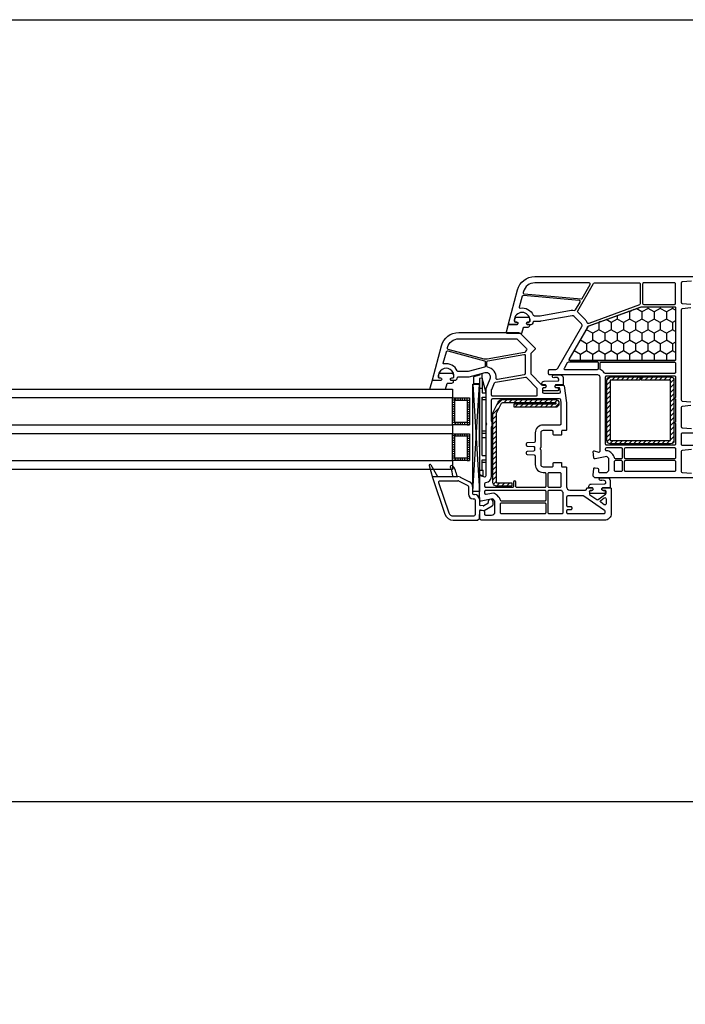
# Model space of a CAD drawing. Header units: millimetres. Extents: x 53645 to 137188, y 78097 to 135542.
# Tile 61 of 256: x 72249 to 72547, y 93762 to 94203. Entities that reach past the tile are written whole.
import ezdxf

# ---------------------------------------------------------------- set-up
doc = ezdxf.new("R2010")
doc.units = ezdxf.units.MM

# ---------------------------------------------------------------- blocks, each defined once
blk = doc.blocks.new('3432')
h = blk.add_hatch()
h.set_pattern_fill('HONEY', color=0, angle=-90, style=0)
h.set_pattern_definition([(270, (-6477.846, 9437.6425), (-2.74963, -4.7625), [3.175, -6.35]), (150, (-6477.846, 9437.6425), (-2.74963, 4.7625), [3.175, -6.35]), (210, (-6477.846, 9437.6425), (-5.49926, -6e-07), [-6.35, 3.175])])
h.paths.add_polyline_path([(-6606.22, 9347.41, -0.57735), (-6606.66, 9348.16), (-6598.97, 9361.47, 0.079163), (-6598.58, 9362.5, -0.259107), (-6598.26, 9362.86), (-6574.59, 9371.48, -0.087489), (-6574.42, 9371.51), (-6559.7, 9371.51, -0.414214), (-6559.2, 9371.01), (-6559.2, 9347.91, -0.414214), (-6559.7, 9347.41)])
at = {"color": 0}
for p, q in [((-6646.98, 9340.86), (-6649.54, 9340.18)), ((-6649.54, 9340.18), (-6649.54, 9337.13)), ((-6645.78, 9341.48), (-6646.98, 9341.15)), ((-6646.98, 9341.15), (-6646.98, 9340.86)), ((-6645.78, 9339.63), (-6646.98, 9339.35)), ((-6646.98, 9339.35), (-6646.98, 9296.39)), ((-6645.78, 9339.61), (-6645.78, 9341.48)), ((-6645.78, 9339.63), (-6645.78, 9333.03)), ((-6643.98, 9333.03), (-6645.78, 9339.63)), ((-6645.78, 9339.35), (-6645.78, 9333.03)), ((-6588.33, 9340.2), (-6589.88, 9338.64)), ((-6588.38, 9338.02), (-6589.88, 9336.52)), ((-6586.2, 9340.2), (-6587.7, 9338.7)), ((-6584.08, 9340.2), (-6585.58, 9338.7)), ((-6581.96, 9340.2), (-6583.46, 9338.7)), ((-6579.84, 9340.2), (-6581.34, 9338.7)), ((-6577.72, 9340.2), (-6579.22, 9338.7)), ((-6575.6, 9340.2), (-6577.1, 9338.7)), ((-6573.48, 9340.2), (-6574.63, 9339.05)), ((-6571.36, 9340.2), (-6572.86, 9338.7)), ((-6569.23, 9340.2), (-6570.73, 9338.7)), ((-6567.11, 9340.2), (-6568.61, 9338.7)), ((-6564.99, 9340.2), (-6566.49, 9338.7)), ((-6562.87, 9340.2), (-6564.37, 9338.7)), ((-6560.85, 9340.1), (-6562.25, 9338.7)), ((-6559.9, 9338.93), (-6561.38, 9337.45)), ((-6649.96, 9336.83), (-6646.97, 9288.82)), ((-6649.96, 9288.82), (-6646.97, 9336.83)), ((-6649.54, 9337.13), (-6646.98, 9337.13)), ((-6646.98, 9335.03), (-6645.78, 9335.03)), ((-6645.78, 9333.03), (-6643.98, 9333.03)), ((-6643.98, 9302.03), (-6643.98, 9333.03)), ((-6588.38, 9335.9), (-6589.88, 9334.4)), ((-6588.38, 9333.78), (-6589.88, 9332.28)), ((-6559.88, 9336.82), (-6561.38, 9335.32)), ((-6559.88, 9334.7), (-6561.38, 9333.2)), ((-6657.94, 9329.71), (-6658.94, 9329.71)), ((-6657.94, 9328.71), (-6658.94, 9328.71)), ((-6657.94, 9329.71), (-6657.94, 9330.71)), ((-6657.44, 9329.71), (-6657.44, 9330.71)), ((-6656.44, 9329.71), (-6656.44, 9330.71)), ((-6655.44, 9329.71), (-6655.44, 9330.71)), ((-6654.44, 9329.71), (-6654.44, 9330.71)), ((-6653.44, 9329.71), (-6653.44, 9330.71)), ((-6652.44, 9329.71), (-6652.44, 9330.71)), ((-6652.44, 9329.71), (-6651.44, 9329.71)), ((-6652.44, 9328.71), (-6651.44, 9328.71)), ((-6646.98, 9308.8), (-6646.98, 9333)), ((-6645.78, 9331.03), (-6645.78, 9330.43)), ((-6645.78, 9331.03), (-6643.98, 9331.03)), ((-6645.78, 9305.03), (-6645.78, 9331.03)), ((-6645.78, 9330.03), (-6643.98, 9330.03)), ((-6636.76, 9329.97), (-6639.24, 9327.49)), ((-6634.5, 9329.97), (-6636, 9328.47)), ((-6632.24, 9329.97), (-6633.74, 9328.47)), ((-6629.97, 9329.97), (-6631.47, 9328.47)), ((-6627.71, 9329.97), (-6629.21, 9328.47)), ((-6625.45, 9329.97), (-6626.95, 9328.47)), ((-6623.19, 9329.97), (-6624.69, 9328.47)), ((-6620.92, 9329.97), (-6622.42, 9328.47)), ((-6618.66, 9329.97), (-6620.16, 9328.47)), ((-6616.4, 9329.97), (-6617.9, 9328.47)), ((-6614.14, 9329.97), (-6615.64, 9328.47)), ((-6612.09, 9329.76), (-6613.37, 9328.47)), ((-6588.38, 9331.66), (-6589.88, 9330.16)), ((-6588.38, 9329.54), (-6589.88, 9328.04)), ((-6559.88, 9332.58), (-6561.38, 9331.08)), ((-6559.88, 9330.46), (-6561.38, 9328.96)), ((-6657.94, 9327.71), (-6658.94, 9327.71)), ((-6657.94, 9326.71), (-6658.94, 9326.71)), ((-6657.94, 9325.71), (-6658.94, 9325.71)), ((-6657.94, 9324.71), (-6658.94, 9324.71)), ((-6652.44, 9327.71), (-6651.44, 9327.71)), ((-6652.44, 9326.71), (-6651.44, 9326.71)), ((-6652.44, 9325.71), (-6651.44, 9325.71)), ((-6652.44, 9324.71), (-6651.44, 9324.71)), ((-6638.15, 9326.32), (-6641, 9323.47)), ((-6629.56, 9328.12), (-6631.14, 9326.55)), ((-6627.29, 9328.12), (-6628.87, 9326.55)), ((-6625.03, 9328.12), (-6626.61, 9326.55)), ((-6622.77, 9328.12), (-6624.35, 9326.55)), ((-6620.51, 9328.12), (-6622.09, 9326.55)), ((-6618.24, 9328.12), (-6619.82, 9326.55)), ((-6615.98, 9328.12), (-6617.56, 9326.55)), ((-6613.72, 9328.12), (-6615.3, 9326.55)), ((-6611.36, 9328.22), (-6613.04, 9326.55)), ((-6588.38, 9327.42), (-6589.88, 9325.92)), ((-6588.38, 9325.3), (-6589.88, 9323.8)), ((-6559.88, 9328.34), (-6561.38, 9326.84)), ((-6559.88, 9326.22), (-6561.38, 9324.72)), ((-6657.94, 9323.71), (-6658.94, 9323.71)), ((-6657.94, 9322.71), (-6658.94, 9322.71)), ((-6657.94, 9321.71), (-6658.94, 9321.71)), ((-6657.94, 9320.71), (-6658.94, 9320.71)), ((-6652.44, 9323.71), (-6651.44, 9323.71)), ((-6652.44, 9322.71), (-6651.44, 9322.71)), ((-6652.44, 9321.71), (-6651.44, 9321.71)), ((-6652.44, 9320.71), (-6651.44, 9320.71)), ((-6639.5, 9322.7), (-6641, 9321.2)), ((-6639.5, 9320.44), (-6641, 9318.94)), ((-6588.38, 9323.17), (-6589.88, 9321.67)), ((-6588.38, 9321.05), (-6589.88, 9319.55)), ((-6559.88, 9324.1), (-6561.38, 9322.6)), ((-6559.88, 9321.98), (-6561.38, 9320.48)), ((-6559.88, 9319.85), (-6561.38, 9318.35)), ((-6657.94, 9319.71), (-6658.94, 9319.71)), ((-6657.94, 9319.71), (-6658.94, 9319.71)), ((-6657.94, 9318.71), (-6658.94, 9318.71)), ((-6657.94, 9319.71), (-6657.94, 9318.71)), ((-6657.44, 9318.71), (-6657.44, 9319.71)), ((-6656.44, 9318.71), (-6656.44, 9319.71)), ((-6655.44, 9318.71), (-6655.44, 9319.71)), ((-6654.44, 9318.71), (-6654.44, 9319.71)), ((-6653.44, 9318.71), (-6653.44, 9319.71)), ((-6652.44, 9319.71), (-6651.44, 9319.71)), ((-6652.44, 9319.71), (-6651.44, 9319.71)), ((-6652.44, 9319.71), (-6652.44, 9318.71)), ((-6652.44, 9318.71), (-6651.44, 9318.71)), ((-6645.78, 9316.03), (-6643.98, 9316.03)), ((-6639.5, 9318.18), (-6641, 9316.68)), ((-6639.5, 9315.92), (-6641, 9314.42)), ((-6588.38, 9318.93), (-6589.88, 9317.43)), ((-6588.38, 9316.81), (-6589.88, 9315.31)), ((-6559.88, 9317.73), (-6561.38, 9316.23)), ((-6559.88, 9315.61), (-6561.38, 9314.11)), ((-6657.94, 9313.71), (-6658.94, 9313.71)), ((-6657.94, 9312.71), (-6658.94, 9312.71)), ((-6657.94, 9311.71), (-6658.94, 9311.71)), ((-6657.94, 9313.71), (-6657.94, 9314.71)), ((-6657.44, 9313.71), (-6657.44, 9314.71)), ((-6656.44, 9313.71), (-6656.44, 9314.71)), ((-6655.44, 9313.71), (-6655.44, 9314.71)), ((-6654.44, 9313.71), (-6654.44, 9314.71)), ((-6653.44, 9313.71), (-6653.44, 9314.71)), ((-6652.44, 9313.71), (-6652.44, 9314.71)), ((-6652.44, 9313.71), (-6651.44, 9313.71)), ((-6652.44, 9312.71), (-6651.44, 9312.71)), ((-6652.44, 9311.71), (-6651.44, 9311.71)), ((-6645.78, 9315.03), (-6643.98, 9315.03)), ((-6645.78, 9313.03), (-6643.98, 9313.03)), ((-6639.5, 9313.65), (-6641, 9312.15)), ((-6639.5, 9311.39), (-6641, 9309.89)), ((-6588.38, 9314.69), (-6589.88, 9313.19)), ((-6588.38, 9312.57), (-6589.78, 9311.17)), ((-6587.13, 9311.7), (-6588.61, 9310.22)), ((-6585.01, 9311.7), (-6586.51, 9310.2)), ((-6582.88, 9311.7), (-6584.38, 9310.2)), ((-6580.76, 9311.7), (-6582.26, 9310.2)), ((-6578.64, 9311.7), (-6580.14, 9310.2)), ((-6576.52, 9311.7), (-6578.02, 9310.2)), ((-6574.4, 9311.7), (-6575.9, 9310.2)), ((-6572.28, 9311.7), (-6573.78, 9310.2)), ((-6570.16, 9311.7), (-6571.66, 9310.2)), ((-6568.04, 9311.7), (-6569.54, 9310.2)), ((-6565.91, 9311.7), (-6567.41, 9310.2)), ((-6563.79, 9311.7), (-6565.29, 9310.2)), ((-6561.67, 9311.7), (-6563.17, 9310.2)), ((-6559.88, 9313.49), (-6561.38, 9311.99)), ((-6559.93, 9311.32), (-6561, 9310.25)), ((-6657.94, 9310.71), (-6658.94, 9310.71)), ((-6657.94, 9309.71), (-6658.94, 9309.71)), ((-6657.94, 9308.71), (-6658.94, 9308.71)), ((-6657.94, 9307.71), (-6658.94, 9307.71)), ((-6657.94, 9306.71), (-6658.94, 9306.71)), ((-6652.44, 9310.71), (-6651.44, 9310.71)), ((-6652.44, 9309.71), (-6651.44, 9309.71)), ((-6652.44, 9308.71), (-6651.44, 9308.71)), ((-6652.44, 9307.71), (-6651.44, 9307.71)), ((-6652.44, 9306.71), (-6651.44, 9306.71)), ((-6639.5, 9309.13), (-6641, 9307.63)), ((-6639.5, 9306.86), (-6641, 9305.36)), ((-6657.94, 9305.71), (-6658.94, 9305.71)), ((-6657.94, 9304.71), (-6658.94, 9304.71)), ((-6657.94, 9303.71), (-6658.94, 9303.71)), ((-6657.94, 9303.71), (-6658.94, 9303.71)), ((-6657.94, 9302.71), (-6658.94, 9302.71)), ((-6657.94, 9303.71), (-6657.94, 9302.71)), ((-6657.44, 9302.71), (-6657.44, 9303.71)), ((-6656.44, 9302.71), (-6656.44, 9303.71)), ((-6655.44, 9302.71), (-6655.44, 9303.71)), ((-6654.44, 9302.71), (-6654.44, 9303.71)), ((-6653.44, 9302.71), (-6653.44, 9303.71)), ((-6652.44, 9305.71), (-6651.44, 9305.71)), ((-6652.44, 9304.71), (-6651.44, 9304.71)), ((-6652.44, 9303.71), (-6651.44, 9303.71)), ((-6652.44, 9303.71), (-6651.44, 9303.71)), ((-6652.44, 9303.71), (-6652.44, 9302.71)), ((-6652.44, 9302.71), (-6651.44, 9302.71)), ((-6645.78, 9305.03), (-6643.98, 9305.03)), ((-6645.78, 9303.03), (-6643.98, 9303.03)), ((-6645.78, 9298.33), (-6645.78, 9303.03)), ((-6639.5, 9304.6), (-6641, 9303.1)), ((-6639.5, 9302.34), (-6641, 9300.84)), ((-6669.41, 9300.5), (-6667.97, 9295.12)), ((-6668.68, 9300.8), (-6665.68, 9295.5)), ((-6646.98, 9298.33), (-6645.28, 9298.33)), ((-6645.78, 9302.03), (-6643.98, 9302.03)), ((-6645.28, 9295.93), (-6645.28, 9298.33)), ((-6639.5, 9300.08), (-6641, 9298.58)), ((-6639.5, 9297.81), (-6641, 9296.31)), ((-6667.98, 9295.2), (-6667.98, 9295.2)), ((-6667.97, 9295.1), (-6662.4, 9278.71)), ((-6667.68, 9295.5), (-6656.53, 9295.5)), ((-6664.75, 9293.6), (-6656.53, 9293.6)), ((-6658.87, 9295.68), (-6658.87, 9295.5)), ((-6657.43, 9297.52), (-6657.07, 9295.5)), ((-6656.32, 9293.55), (-6652.16, 9291.53)), ((-6655.49, 9295.26), (-6651.33, 9293.24)), ((-6646.98, 9296.39), (-6645.28, 9295.93)), ((-6639.5, 9295.55), (-6641, 9294.05)), ((-6665.23, 9292.94), (-6660.6, 9279.32)), ((-6651.88, 9291.08), (-6651.88, 9287.7)), ((-6649.98, 9291.08), (-6649.98, 9288)), ((-6639.5, 9293.29), (-6640.69, 9292.1)), ((-6637.86, 9292.67), (-6639.33, 9291.2)), ((-6635.6, 9292.67), (-6637.1, 9291.17)), ((-6633.33, 9292.67), (-6634.83, 9291.17)), ((-6632.5, 9291.24), (-6632.57, 9291.17)), ((-6649.78, 9285.6), (-6649.38, 9285.6)), ((-6649.48, 9287.5), (-6649.08, 9287.5)), ((-6648.88, 9285.1), (-6648.88, 9278.4)), ((-6646.98, 9285.4), (-6646.98, 9283.09)), ((-6645.33, 9282.38), (-6646.57, 9282.6)), ((-6644.78, 9280.25), (-6646.4, 9280.53)), ((-6643.23, 9283.45), (-6644.99, 9282.44)), ((-6641.23, 9282.3), (-6644.78, 9280.25)), ((-6642.98, 9284.35), (-6642.98, 9283.89)), ((-6640.98, 9284.35), (-6640.98, 9282.73)), ((-6658.71, 9277.9), (-6649.38, 9277.9)), ((-6658.62, 9276), (-6647.73, 9276)), ((-6647.73, 9276), (-6646.98, 9276.75)), ((-6646.98, 9280.04), (-6646.98, 9276.75))]:
    blk.add_line(p, q, dxfattribs=at)
for points in [[(-7150.47, 9500), (-6550.46, 9500), (-6550.46, 9150), (-7150.47, 9150)], [(-7050.47, 9334.71), (-6658.94, 9334.71), (-6658.94, 9330.71), (-7050.47, 9330.71)], [(-6649.96, 9334.82), (-6649.96, 9336.83), (-6646.97, 9336.83), (-6646.97, 9288.82), (-6649.96, 9288.82)], [(-6651.44, 9318.71), (-6658.94, 9318.71), (-6658.94, 9330.71), (-6651.44, 9330.71)], [(-6652.44, 9319.71), (-6657.94, 9319.71), (-6657.94, 9329.71), (-6652.44, 9329.71)], [(-7050.47, 9318.71), (-6658.94, 9318.71), (-6658.94, 9314.71), (-7050.47, 9314.71)], [(-6651.44, 9302.71), (-6658.94, 9302.71), (-6658.94, 9314.71), (-6651.44, 9314.71)], [(-6652.44, 9303.71), (-6657.94, 9303.71), (-6657.94, 9313.71), (-6652.44, 9313.71)], [(-7050.47, 9302.71), (-6658.94, 9302.71), (-6658.94, 9298.71), (-7050.47, 9298.71)]]:
    blk.add_lwpolyline(points, close=True, dxfattribs=at)
for points in [[(-6552.01, 9383), (-6556.23, 9382.63, 0.388879), (-6556.68, 9382.13), (-6556.68, 9373.54, 0.388879), (-6556.23, 9373.04), (-6552.31, 9372.7, 0.700208)], [(-6552.31, 9371), (-6556.23, 9370.66, 0.388879), (-6556.68, 9370.16), (-6556.68, 9329.84, 0.388879), (-6556.23, 9329.34), (-6552.31, 9329, 0.700208)], [(-6552.31, 9327.3), (-6556.23, 9326.96, 0.388879), (-6556.68, 9326.46), (-6556.68, 9317.87, 0.388879), (-6556.23, 9317.37), (-6552.01, 9317, 0.700208)], [(-6550.48, 9315), (-6556.18, 9315, 0.414214), (-6556.68, 9314.5), (-6556.68, 9310.1, 0.414214), (-6556.18, 9309.6), (-6550.48, 9309.6, -0.414214)], [(-6552.01, 9307.6), (-6556.23, 9307.23, 0.388879), (-6556.68, 9306.73), (-6556.68, 9297.87, 0.388879), (-6556.23, 9297.37), (-6552.01, 9297, 0.700208)], [(-6550.48, 9295), (-6595.23, 9295), (-6595.98, 9295.75), (-6595.98, 9296.25), (-6595.8, 9299.03, -0.446275), (-6595.21, 9299.49), (-6594.1, 9299.3, -0.36397), (-6593.68, 9298.8), (-6593.68, 9297.8, 0.414214), (-6593.18, 9297.3), (-6590.48, 9297.3, 0.414214), (-6588.98, 9298.8), (-6588.98, 9303.57), (-6589.98, 9304.57), (-6595.2, 9303.51, -0.454146), (-6595.8, 9303.97), (-6595.98, 9306.68, -0.51393), (-6595.6, 9306.99), (-6593.61, 9306.46, 0.493145), (-6592.98, 9306.94), (-6592.98, 9340, 0.414214), (-6593.98, 9341), (-6615.48, 9341, -0.414214), (-6615.98, 9341.5), (-6615.98, 9343, -0.414214), (-6615.48, 9343.5), (-6612.78, 9343.5, 0.267949), (-6611.92, 9344), (-6601.12, 9362.71, 0.339454), (-6601.28, 9363.91), (-6604.56, 9367.2, 0.245592), (-6605.45, 9367.48), (-6619.28, 9365.05, -0.043661), (-6619.8, 9365), (-6622.48, 9365, 0.414214), (-6622.98, 9364.5, -0.414214), (-6623.98, 9363.5), (-6625.63, 9363.5), (-6625.8, 9363.8, -0.57735), (-6625.28, 9364.7), (-6624.83, 9364.7, 0.414214), (-6624.33, 9365.2), (-6624.33, 9365.5, 1), (-6631.33, 9365.5), (-6631.33, 9365.2, 0.414214), (-6630.83, 9364.7), (-6630.38, 9364.7, -0.57735), (-6629.86, 9363.8), (-6630.04, 9363.5), (-6633.68, 9363.5, -0.493145), (-6633.97, 9363.88), (-6629.9, 9379.07, -0.339454), (-6622.17, 9385), (-6550.48, 9385, -0.414214)]]:
    blk.add_lwpolyline(points, format="xyb", dxfattribs=at)
for points in [[(-6597.85, 9382.2), (-6622.17, 9382.2, 0.339454), (-6627.2, 9378.35), (-6627.32, 9377.88, 0.466308), (-6626.88, 9377.25), (-6601.46, 9375.03, 0.291473), (-6600.98, 9375.28), (-6597.42, 9381.45, 0.57735)], [(-6575.53, 9382.2, -0.414214), (-6575.03, 9381.7), (-6575.03, 9372.82, -0.315299), (-6575.36, 9372.35), (-6598.05, 9364.09, -0.415199), (-6598.69, 9364.39, 0.110369), (-6599.51, 9365.68), (-6602.88, 9369.05, -0.339454), (-6602.96, 9369.65), (-6595.86, 9381.95, -0.267949), (-6595.42, 9382.2)], [(-6573.93, 9381.7), (-6573.93, 9373.1, 0.414214), (-6573.43, 9372.6), (-6559.68, 9372.6, 0.414214), (-6559.18, 9373.1), (-6559.18, 9381.7, 0.414214), (-6559.68, 9382.2), (-6573.43, 9382.2, 0.414214)], [(-6602.31, 9374.4), (-6627.24, 9376.58, 0.36397), (-6627.77, 9376.21), (-6629.09, 9371.3, 0.546119), (-6628.75, 9370.92, -0.339137), (-6622.83, 9367.79, 0.293253), (-6622.38, 9367.5), (-6619.76, 9367.5), (-6605.88, 9369.95, -0.100742), (-6604.49, 9369.91, 0.329802), (-6603.94, 9370.15), (-6601.92, 9373.65, 0.548619)], [(-6606.57, 9347.41, -0.57735), (-6606.83, 9347.86), (-6598.2, 9362.81, -0.176327), (-6598.04, 9362.94), (-6574.55, 9371.49, -0.087489), (-6574.45, 9371.51), (-6559.5, 9371.51, -0.414214), (-6559.2, 9371.21), (-6559.2, 9347.71, -0.414214), (-6559.5, 9347.41)], [(-6574.48, 9371.5), (-6559.68, 9371.5, -0.414214), (-6559.18, 9371), (-6559.18, 9347.9, -0.414214), (-6559.68, 9347.4), (-6606.2, 9347.4, -0.57735), (-6606.63, 9348.15), (-6598.95, 9361.46, 0.079163), (-6598.56, 9362.49, -0.259107), (-6598.24, 9362.85)], [(-6625.12, 9362.43, 0.414214), (-6624.42, 9363.13), (-6624.42, 9363.23, 0.414214), (-6624.72, 9363.53), (-6625.57, 9363.53), (-6625.74, 9363.83, -0.57735), (-6625.22, 9364.73), (-6624.77, 9364.73, 0.414214), (-6624.27, 9365.23), (-6624.27, 9365.53, 0.020024), (-6624.29, 9365.81, 0.390947), (-6625.28, 9366.73), (-6630.27, 9366.73, 0.390947), (-6631.26, 9365.81), (-6631.27, 9365.53), (-6631.27, 9365.23, 0.414214), (-6630.77, 9364.73), (-6630.32, 9364.73, -0.57735), (-6629.8, 9363.83), (-6629.98, 9363.53), (-6634.02, 9363.53), (-6635.04, 9360.15, 0.502334), (-6634.75, 9359.76), (-6627.99, 9359.76), (-6627.26, 9362.2, -0.349418), (-6626.97, 9362.43)], [(-6646.23, 9276), (-6646.98, 9276.75), (-6646.98, 9277.25), (-6646.8, 9280.03, -0.446275), (-6646.21, 9280.49), (-6645.1, 9280.3, -0.36397), (-6644.68, 9279.8), (-6644.68, 9278.8, 0.414214), (-6644.18, 9278.3), (-6641.48, 9278.3, 0.414214), (-6639.98, 9279.8), (-6639.98, 9284.57), (-6640.98, 9285.57), (-6646.2, 9284.51, -0.454146), (-6646.8, 9284.97), (-6646.98, 9287.59, -0.016582), (-6646.98, 9287.79), (-6646.98, 9295.7, -0.493145), (-6646.6, 9295.99), (-6644.61, 9295.46, 0.493145), (-6643.98, 9295.94), (-6643.98, 9318.29, -0.201513), (-6643.83, 9318.64, 0.420084), (-6643.83, 9319.36, -0.201513), (-6643.98, 9319.71), (-6643.98, 9335), (-6642.15, 9339.2, 0.628383), (-6644.5, 9341.93), (-6651.71, 9340), (-6656.48, 9340, 0.414214), (-6656.98, 9339.5, -0.414214), (-6657.98, 9338.5), (-6659.63, 9338.5), (-6659.8, 9338.8, -0.57735), (-6659.28, 9339.7), (-6658.85, 9339.7, 0.38517), (-6658.35, 9340.15, 1.105542), (-6665.31, 9340.15, 0.38517), (-6664.82, 9339.7), (-6664.38, 9339.7, -0.57735), (-6663.86, 9338.8), (-6664.04, 9338.5), (-6667.68, 9338.5, -0.493145), (-6667.97, 9338.88), (-6663.9, 9354.07, -0.339454), (-6656.17, 9360), (-6629.4, 9360, -0.198912), (-6628.69, 9359.71), (-6622.13, 9353.15, -0.414214), (-6622.13, 9352.44), (-6623.84, 9350.73, 0.198912), (-6623.98, 9350.38), (-6623.98, 9341.71, 0.198912), (-6623.84, 9341.35), (-6619.13, 9336.65, 0.198912), (-6618.78, 9336.5), (-6617.34, 9336.5), (-6617.16, 9336.2, -0.57735), (-6617.68, 9335.3), (-6618.18, 9335.3, 0.414214), (-6618.68, 9334.8), (-6618.68, 9333.4, 0.414214), (-6618.18, 9332.9), (-6611.19, 9332.9, 0.455633), (-6610.7, 9333.47), (-6610.89, 9334.87, 0.373972), (-6611.39, 9335.3), (-6612.58, 9335.3, -0.57735), (-6613.1, 9336.2), (-6612.93, 9336.5), (-6609.54, 9336.5, -0.373885), (-6609.05, 9336.07), (-6607.98, 9328.5), (-6607.98, 9316.4, -0.414214), (-6608.28, 9316.1), (-6609.88, 9316.1, 0.414214), (-6610.18, 9315.8), (-6610.18, 9314.4, -0.414214), (-6610.48, 9314.1), (-6613.58, 9314.1, -0.414214), (-6613.88, 9314.4), (-6613.88, 9315.6, 0.414214), (-6614.38, 9316.1), (-6618.48, 9316.1, 0.414214), (-6619.48, 9315.1), (-6619.48, 9308.71, -0.201513), (-6619.63, 9308.36, 0.420084), (-6619.63, 9307.64, -0.201513), (-6619.48, 9307.29), (-6619.48, 9300.9, 0.414214), (-6618.48, 9299.9), (-6614.38, 9299.9, 0.414214), (-6613.88, 9300.4), (-6613.88, 9301.6, -0.414214), (-6613.58, 9301.9), (-6610.48, 9301.9, -0.414214), (-6610.18, 9301.6), (-6610.18, 9300.2, 0.414214), (-6609.88, 9299.9), (-6608.28, 9299.9, -0.414214), (-6607.98, 9299.6), (-6607.98, 9291, 0.414214), (-6606.48, 9289.5), (-6599.48, 9289.5, 0.414214), (-6598.98, 9290, -0.414214), (-6598.48, 9290.5), (-6596.34, 9290.5), (-6596.16, 9290.2, -0.57735), (-6596.68, 9289.3), (-6597.18, 9289.3, 0.414214), (-6597.68, 9288.8), (-6597.68, 9287.83, 0.244698), (-6597.47, 9287.42), (-6594.42, 9285.28, 0.315299), (-6593.85, 9285.28), (-6590.5, 9287.63, 0.244698), (-6590.28, 9288.04), (-6590.28, 9288.8, 0.414214), (-6590.78, 9289.3), (-6591.58, 9289.3, -0.57735), (-6592.1, 9290.2), (-6591.93, 9290.5), (-6588.28, 9290.5, -0.414214), (-6587.98, 9290.2), (-6587.98, 9279, -0.414214), (-6590.98, 9276)], [(-6643.46, 9348.05, -0.109518), (-6644.76, 9348.1), (-6660.92, 9352.43, -0.414214), (-6661.28, 9353.05), (-6661.2, 9353.35, -0.339454), (-6656.17, 9357.2), (-6630.56, 9357.2, -0.198912), (-6629.85, 9356.91), (-6625.86, 9352.92, -0.382222), (-6625.82, 9352.25, 0.088112), (-6626.33, 9351.33, -0.274835), (-6626.71, 9351)], [(-6656.38, 9342.5, -0.293253), (-6656.83, 9342.79, 0.339137), (-6662.75, 9345.92, -0.546119), (-6663.09, 9346.3), (-6661.72, 9351.4, -0.414214), (-6661.1, 9351.76), (-6644.7, 9347.36, -0.339454), (-6644.33, 9346.88), (-6644.33, 9344.95, -0.339454), (-6644.7, 9344.47), (-6651.98, 9342.52, -0.065543), (-6652.1, 9342.5)], [(-6638.92, 9338.99, -0.498043), (-6639.51, 9339.54, 0.394481), (-6643.22, 9344.43, -0.365019), (-6643.63, 9344.93), (-6643.63, 9346.88, -0.36397), (-6643.22, 9347.38), (-6627.07, 9350.22, -0.466308), (-6626.48, 9349.73), (-6626.48, 9341.61, -0.36397), (-6626.9, 9341.11)], [(-6594.18, 9346.7), (-6607.18, 9346.7, 0.267949), (-6607.62, 9346.45), (-6609.06, 9343.95, 0.57735), (-6608.8, 9343.5), (-6594.18, 9343.5, 0.414214), (-6593.68, 9344), (-6593.68, 9346.2, 0.414214)], [(-6559.68, 9346.7, -0.414214), (-6559.18, 9346.2), (-6559.18, 9342.2, -0.414214), (-6559.68, 9341.7), (-6590.64, 9341.7, -0.252264), (-6591.06, 9341.92, 0.152167), (-6592.67, 9343.24, -0.305615), (-6592.98, 9343.71), (-6592.98, 9346.2, -0.414214), (-6592.48, 9346.7)], [(-6659.23, 9337.38, 0.414214), (-6658.53, 9338.08), (-6658.53, 9338.18, 0.414214), (-6658.83, 9338.48), (-6659.67, 9338.48), (-6659.84, 9338.78, -0.57735), (-6659.33, 9339.68), (-6658.88, 9339.68, 0.414214), (-6658.38, 9340.18), (-6658.38, 9340.48, 0.020024), (-6658.39, 9340.76, 0.390947), (-6659.38, 9341.68), (-6664.37, 9341.68, 0.390947), (-6665.36, 9340.76), (-6665.38, 9340.48), (-6665.38, 9340.18, 0.414214), (-6664.88, 9339.68), (-6664.43, 9339.68, -0.57735), (-6663.91, 9338.78), (-6664.08, 9338.48), (-6668.13, 9338.48), (-6669.14, 9335.1, 0.502334), (-6668.85, 9334.71), (-6662.09, 9334.71), (-6661.36, 9337.15, -0.349418), (-6661.07, 9337.38)], [(-6640.98, 9331.5, -0.414214), (-6641.48, 9332), (-6641.48, 9334.37, -0.103244), (-6641.44, 9334.57), (-6640.2, 9337.42, -0.251284), (-6639.82, 9337.72), (-6626.36, 9340.09, -0.28183), (-6625.88, 9339.9, 0.034736), (-6625.6, 9339.59), (-6621.33, 9335.31, -0.198912), (-6621.18, 9334.96), (-6621.18, 9332, -0.414214), (-6621.68, 9331.5)], [(-6612.1, 9335.32, -0.414214), (-6611.6, 9334.82, -0.054959), (-6611.69, 9334.06, -0.351258), (-6611.88, 9333.9), (-6618.33, 9333.9, -0.351258), (-6618.52, 9334.06, -0.054959), (-6618.6, 9334.82, -0.414214), (-6618.1, 9335.32), (-6617.65, 9335.32, 0.57735), (-6617.13, 9336.22), (-6617.31, 9336.52), (-6618.77, 9336.52, -0.414214), (-6618.97, 9336.72), (-6618.97, 9337.19, -0.407864), (-6617.99, 9338.19), (-6611.78, 9338.32, 0.433601), (-6611.39, 9338.76), (-6611.42, 9339.08, 0.363714), (-6612.15, 9339.81), (-6613.11, 9339.89, 0.169782), (-6613.3, 9339.84, -1.241435), (-6613.76, 9341.01), (-6610.67, 9341.01, -0.414214), (-6609.47, 9339.81), (-6609.47, 9336.82, -0.414214), (-6609.77, 9336.52), (-6612.9, 9336.52), (-6613.07, 9336.22, 0.57735), (-6612.55, 9335.32)], [(-6559.68, 9340.6, -0.414214), (-6559.18, 9340.1), (-6559.18, 9330.9, 1), (-6559.18, 9330.3), (-6559.18, 9319.9, 1), (-6559.18, 9319.3), (-6559.18, 9310.1, -0.414214), (-6559.68, 9309.6), (-6589.98, 9309.6, -0.414214), (-6590.48, 9310.1), (-6590.48, 9340.1, -0.414214), (-6589.98, 9340.6)], [(-6574.63, 9338.7), (-6574.63, 9340.2), (-6561.38, 9340.2, -0.414214), (-6559.88, 9338.7), (-6559.88, 9311.7, -0.414214), (-6561.38, 9310.2), (-6588.38, 9310.2, -0.414214), (-6589.88, 9311.7), (-6589.88, 9338.7, -0.414214), (-6588.38, 9340.2), (-6575.13, 9340.2), (-6575.13, 9338.7), (-6588.38, 9338.7), (-6588.38, 9311.7), (-6561.38, 9311.7), (-6561.38, 9338.7)], [(-6630.18, 9290.6, -0.414214), (-6630.68, 9291.1), (-6630.68, 9293.1, 1), (-6631.68, 9293.1), (-6631.68, 9291.1, -0.414214), (-6632.18, 9290.6), (-6643.98, 9290.6, -0.414214), (-6644.48, 9291.1), (-6644.48, 9292.39, -0.387795), (-6644.03, 9292.89, 0.387795), (-6641.48, 9295.68), (-6641.48, 9317.69, 0.229416), (-6641.48, 9320.31), (-6641.48, 9329.9, -0.414214), (-6640.98, 9330.4), (-6611.21, 9330.4, -0.373972), (-6610.71, 9329.97), (-6610.49, 9328.36, -0.034844), (-6610.48, 9328.29), (-6610.48, 9319.1, -0.414214), (-6610.98, 9318.6), (-6618.48, 9318.6, 0.414214), (-6621.98, 9315.1), (-6621.98, 9311.28, -0.39896), (-6622.46, 9310.78), (-6625.51, 9310.62, 0.39896), (-6625.98, 9310.12), (-6625.98, 9309.69, 0.39896), (-6625.51, 9309.19), (-6622.71, 9309.05, -0.442836), (-6622.25, 9308.47, 0.074681), (-6622.25, 9307.52, -0.442836), (-6622.71, 9306.95), (-6625.51, 9306.8, 0.39896), (-6625.98, 9306.3), (-6625.98, 9305.87, 0.39896), (-6625.51, 9305.37), (-6622.46, 9305.21, -0.39896), (-6621.98, 9304.72), (-6621.98, 9300.9, 0.414214), (-6618.48, 9297.4), (-6617.78, 9297.4, -0.414214), (-6617.28, 9296.9), (-6617.28, 9291.1, -0.414214), (-6617.78, 9290.6)], [(-6641, 9293.17), (-6641, 9323.5, -0.116434), (-6640.79, 9324.39), (-6638.56, 9328.86, -0.284079), (-6636.77, 9329.97), (-6612.86, 9329.97, -0.414214), (-6611.36, 9328.47), (-6611.36, 9328.05, -0.414214), (-6612.86, 9326.55), (-6631.36, 9326.55), (-6631.36, 9328.12), (-6612.76, 9328.12, 0.940252), (-6612.74, 9328.47), (-6636.64, 9328.47, 0.228035), (-6637.21, 9328.19), (-6639.45, 9323.72, 0.116434), (-6639.5, 9323.5), (-6639.5, 9293.17, 0.414214), (-6639, 9292.67), (-6632.5, 9292.67), (-6632.5, 9291.17), (-6639, 9291.17, -0.414214)], [(-6583.58, 9308.5, -0.414214), (-6583.08, 9308), (-6583.08, 9304, -0.414214), (-6583.58, 9303.5), (-6586.01, 9303.5, -0.372896), (-6586.51, 9303.93, 0.161969), (-6587.21, 9305.34), (-6588.21, 9306.34, 0.198912), (-6589.98, 9307.07, -0.414214), (-6590.48, 9307.57), (-6590.48, 9308, -0.414214), (-6589.98, 9308.5)], [(-6559.68, 9308.5, -0.414214), (-6559.18, 9308), (-6559.18, 9304, -0.414214), (-6559.68, 9303.5), (-6581.48, 9303.5, -0.414214), (-6581.98, 9304), (-6581.98, 9308, -0.414214), (-6581.48, 9308.5)], [(-6583.58, 9302.8, -0.414214), (-6583.08, 9302.3), (-6583.08, 9298.3, -0.414214), (-6583.58, 9297.8), (-6585.98, 9297.8, -0.414214), (-6586.48, 9298.3), (-6586.48, 9302.3, -0.414214), (-6585.98, 9302.8)], [(-6559.68, 9302.8, -0.414214), (-6559.18, 9302.3), (-6559.18, 9298.3, -0.414214), (-6559.68, 9297.8), (-6581.48, 9297.8, -0.414214), (-6581.98, 9298.3), (-6581.98, 9302.3, -0.414214), (-6581.48, 9302.8)], [(-6615.68, 9290.6, -0.414214), (-6616.18, 9291.1), (-6616.18, 9296.9, -0.414214), (-6615.68, 9297.4), (-6610.98, 9297.4, -0.414214), (-6610.48, 9296.9), (-6610.48, 9291.1, -0.414214), (-6610.98, 9290.6)], [(-6591.12, 9289.32, -0.414214), (-6590.62, 9288.82, -0.054959), (-6590.7, 9288.06, -0.351258), (-6590.9, 9287.9), (-6597.34, 9287.9, -0.351258), (-6597.53, 9288.06, -0.054959), (-6597.62, 9288.82, -0.414214), (-6597.12, 9289.32), (-6596.67, 9289.32, 0.57735), (-6596.15, 9290.22), (-6596.32, 9290.52), (-6597.78, 9290.52, -0.414214), (-6597.98, 9290.72), (-6597.98, 9291.19, -0.407864), (-6597.01, 9292.19), (-6590.79, 9292.32, 0.433601), (-6590.4, 9292.76), (-6590.43, 9293.08, 0.363714), (-6591.16, 9293.81), (-6592.12, 9293.89, 0.169782), (-6592.32, 9293.84, -1.241435), (-6592.77, 9295.01), (-6589.68, 9295.01, -0.414214), (-6588.48, 9293.81), (-6588.48, 9290.82, -0.414214), (-6588.78, 9290.52), (-6591.91, 9290.52), (-6592.09, 9290.22, 0.57735), (-6591.57, 9289.32)], [(-6637.01, 9284.5, -0.372896), (-6637.51, 9284.93, 0.161969), (-6638.21, 9286.34), (-6639.21, 9287.34, 0.251647), (-6641.48, 9288.02), (-6643.88, 9287.53, -0.4743), (-6644.48, 9288.02), (-6644.48, 9289, -0.414214), (-6643.98, 9289.5), (-6617.78, 9289.5, -0.414214), (-6617.28, 9289), (-6617.28, 9285, -0.414214), (-6617.78, 9284.5)], [(-6615.68, 9278.8, -0.414214), (-6616.18, 9279.3), (-6616.18, 9289, -0.414214), (-6615.68, 9289.5), (-6610.51, 9289.5, -0.284915), (-6610.07, 9289.22, 0.045769), (-6609.68, 9288.6, -0.162278), (-6609.58, 9288.3), (-6609.58, 9279.3, -0.414214), (-6610.08, 9278.8)], [(-6607.28, 9278.8, -0.414214), (-6607.78, 9279.3), (-6607.78, 9280.3, -0.414214), (-6607.28, 9280.8), (-6605.98, 9280.8, 0.414214), (-6605.48, 9281.3), (-6605.48, 9281.5, 0.414214), (-6605.98, 9282), (-6607.28, 9282, -0.414214), (-6607.78, 9282.5), (-6607.78, 9286.51, -0.436376), (-6607.24, 9287.01, 0.01877), (-6606.98, 9287), (-6600.52, 9287, -0.153915), (-6600.23, 9286.91), (-6591, 9280.44, -0.244698), (-6590.78, 9280.03), (-6590.78, 9279.3, -0.414214), (-6591.28, 9278.8)], [(-6592.68, 9284.06, -0.520567), (-6592.68, 9284.88), (-6591.07, 9286.01, -0.606815), (-6590.28, 9285.6), (-6590.28, 9283.35, -0.606815), (-6591.07, 9282.94)], [(-6636.98, 9278.8, -0.414214), (-6637.48, 9279.3), (-6637.48, 9283.3, -0.414214), (-6636.98, 9283.8), (-6617.78, 9283.8, -0.414214), (-6617.28, 9283.3), (-6617.28, 9279.3, -0.414214), (-6617.78, 9278.8)]]:
    blk.add_lwpolyline(points, format="xyb", close=True, dxfattribs=at)
blk.add_lwpolyline([(-5270.46, 6725.02), (-5270.44, 9150.01), (-7200.47, 9150), (-7200.47, 8550), (-5870.45, 8549.94), (-5870.46, 6725.05), (-5270.46, 6725.05)], dxfattribs=at)
for centre, radius, start, end in [((-6669.03, 9300.6), 0.4, 29.4867, 195), ((-6659.38, 9299.9), 0.6, 47.514, 209.42), ((-6666.87, 9295.68), 8, 0, 29.42), ((-6662.35, 9296.65), 5, 10, 47.514), ((-6667.68, 9295.2), 0.3, 90, 198.7481), ((-6664.75, 9293.1), 0.5, 90, 198.7481), ((-6656.53, 9293.1), 2.4, 64.0795, 90), ((-6656.53, 9293.1), 0.5, 64.0795, 90), ((-6652.38, 9291.08), 0.5, 0, 64.0795), ((-6652.38, 9291.08), 2.4, 0, 64.0795), ((-6649.78, 9287.7), 2.1, 180, 270), ((-6649.48, 9288), 0.5, 180, 270), ((-6649.38, 9285.1), 0.5, 0, 90), ((-6649.08, 9285.4), 2.1, 0, 90), ((-6641.98, 9284.35), 1, 0, 180), ((-6646.48, 9283.09), 0.5, 180, 260), ((-6646.48, 9280.04), 0.5, 80, 180), ((-6645.24, 9282.87), 0.5, 260, 300), ((-6643.48, 9283.89), 0.5, 300, 0), ((-6641.48, 9282.73), 0.5, 300, 0), ((-6658.62, 9280), 4, 198.7481, 270), ((-6658.62, 9280), 2.1, 198.7481, 270), ((-6649.38, 9278.4), 0.5, 270, 0)]:
    blk.add_arc(centre, radius, start, end, dxfattribs=at)

msp = doc.modelspace()

# ---------------------------------------------------------------- block references
msp.add_blockref('3432', (79101.57, 84702.83))

doc.saveas('drawing.dxf')
